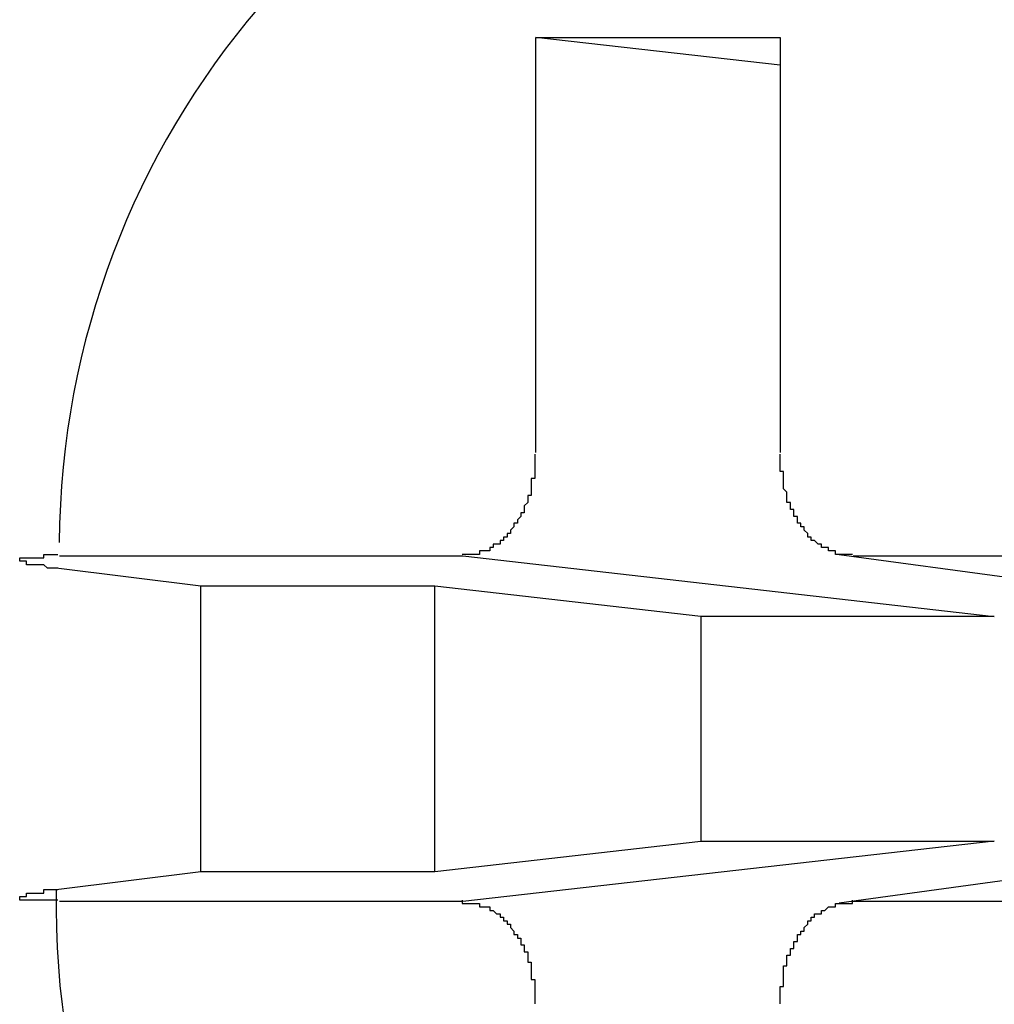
# Model space of a CAD drawing. Header units: millimetres. Extents: x 7187 to 8806, y -3756 to -2918.
# Tile 121 of 250: x 7695.83 to 7698.65, y -3237.41 to -3234.56. Entities that reach past the tile are written whole.
import ezdxf

# ---------------------------------------------------------------- set-up
doc = ezdxf.new("R2010")
doc.units = ezdxf.units.MM
doc.header["$LTSCALE"] = 3

msp = doc.modelspace()

# ---------------------------------------------------------------- linework, layer by layer
at = {"linetype": 'Continuous', "lineweight": 30}
for p, q in [((7697.3254, -3234.6159), (7698.0325, -3234.6159)), ((7697.3254, -3235.817), (7697.3254, -3234.6159)), ((7698.0325, -3234.6963), (7697.3254, -3234.6159)), ((7698.0325, -3234.6159), (7698.0325, -3235.817)), ((7695.9469, -3236.1159), (7697.114, -3236.1159)), ((7697.114, -3236.1159), (7698.652, -3236.2909)), ((7698.2029, -3236.1117), (7699.5386, -3236.2928)), ((7698.2438, -3236.1159), (7699.411, -3236.1159)), ((7696.3563, -3236.2034), (7695.9377, -3236.1509)), ((7696.3563, -3237.0284), (7696.3563, -3236.2034)), ((7697.0337, -3236.2034), (7696.3563, -3236.2034)), ((7697.8026, -3236.2909), (7697.0337, -3236.2034)), ((7697.0337, -3237.0284), (7697.0337, -3236.2034)), ((7697.8026, -3236.2909), (7697.8026, -3236.9409)), ((7698.652, -3236.2909), (7697.8026, -3236.2909)), ((7697.0337, -3237.0284), (7697.8026, -3236.9409)), ((7698.652, -3236.9409), (7697.114, -3237.1159)), ((7697.8026, -3236.9409), (7698.652, -3236.9409)), ((7699.5618, -3236.9358), (7698.2029, -3237.1201)), ((7695.9377, -3237.0809), (7696.3563, -3237.0284)), ((7696.3563, -3237.0284), (7697.0337, -3237.0284)), ((7697.114, -3237.1159), (7695.9469, -3237.1159)), ((7699.411, -3237.1159), (7698.2438, -3237.1159))]:
    msp.add_line(p, q, dxfattribs=at)
for points in [[(7697.3222, -3235.8213, 0), (7697.3222, -3235.8213, 0), (7697.3222, -3235.8213, 0), (7697.3222, -3235.8213, 0), (7697.3222, -3235.8213, 0), (7697.3222, -3235.8313, 0), (7697.3222, -3235.8313, 0), (7697.3222, -3235.8313, 0), (7697.3222, -3235.8313, 0), (7697.3222, -3235.8313, 0), (7697.3222, -3235.8413, 0), (7697.3222, -3235.8413, 0), (7697.3222, -3235.8413, 0), (7697.3222, -3235.8413, 0), (7697.3222, -3235.8513, 0), (7697.3222, -3235.8513, 0), (7697.3222, -3235.8513, 0), (7697.3222, -3235.8513, 0), (7697.3222, -3235.8513, 0), (7697.3222, -3235.8613, 0), (7697.3222, -3235.8613, 0), (7697.3222, -3235.8613, 0), (7697.3222, -3235.8613, 0), (7697.3222, -3235.8613, 0), (7697.3222, -3235.8713, 0), (7697.3222, -3235.8713, 0), (7697.3222, -3235.8713, 0), (7697.3222, -3235.8713, 0), (7697.3222, -3235.8713, 0), (7697.3222, -3235.8813, 0), (7697.3222, -3235.8813, 0), (7697.3222, -3235.8813, 0), (7697.3222, -3235.8813, 0), (7697.3222, -3235.8813, 0), (7697.3222, -3235.8913, 0), (7697.3222, -3235.8913, 0), (7697.3222, -3235.8913, 0), (7697.3122, -3235.8913, 0), (7697.3122, -3235.8913, 0), (7697.3122, -3235.9013, 0), (7697.3122, -3235.9013, 0), (7697.3122, -3235.9013, 0), (7697.3122, -3235.9013, 0), (7697.3122, -3235.9013, 0), (7697.3122, -3235.9113, 0), (7697.3122, -3235.9113, 0), (7697.3122, -3235.9113, 0), (7697.3122, -3235.9113, 0), (7697.3122, -3235.9113, 0), (7697.3122, -3235.9213, 0), (7697.3122, -3235.9213, 0), (7697.3122, -3235.9213, 0), (7697.3122, -3235.9213, 0), (7697.3122, -3235.9213, 0), (7697.3122, -3235.9313, 0), (7697.3122, -3235.9313, 0), (7697.3122, -3235.9313, 0), (7697.3122, -3235.9313, 0), (7697.3122, -3235.9313, 0), (7697.3122, -3235.9413, 0), (7697.3022, -3235.9413, 0), (7697.3022, -3235.9413, 0), (7697.3022, -3235.9413, 0), (7697.3022, -3235.9413, 0), (7697.3022, -3235.9513, 0), (7697.3022, -3235.9513, 0), (7697.3022, -3235.9513, 0), (7697.3022, -3235.9513, 0), (7697.3022, -3235.9513, 0), (7697.3022, -3235.9613, 0), (7697.3022, -3235.9613, 0), (7697.3022, -3235.9613, 0), (7697.3022, -3235.9613, 0), (7697.3022, -3235.9613, 0), (7697.3022, -3235.9613, 0), (7697.2922, -3235.9713, 0), (7697.2922, -3235.9713, 0), (7697.2922, -3235.9713, 0), (7697.2922, -3235.9713, 0), (7697.2922, -3235.9713, 0), (7697.2922, -3235.9813, 0), (7697.2922, -3235.9813, 0), (7697.2922, -3235.9813, 0), (7697.2922, -3235.9813, 0), (7697.2922, -3235.9813, 0), (7697.2922, -3235.9813, 0), (7697.2922, -3235.9913, 0), (7697.2822, -3235.9913, 0), (7697.2822, -3235.9913, 0), (7697.2822, -3235.9913, 0), (7697.2822, -3235.9913, 0), (7697.2822, -3235.9913, 0), (7697.2822, -3236.0013, 0), (7697.2822, -3236.0013, 0), (7697.2822, -3236.0013, 0), (7697.2822, -3236.0013, 0), (7697.2822, -3236.0013, 0), (7697.2822, -3236.0013, 0), (7697.2722, -3236.0113, 0), (7697.2722, -3236.0113, 0), (7697.2722, -3236.0113, 0), (7697.2722, -3236.0113, 0), (7697.2722, -3236.0113, 0), (7697.2722, -3236.0113, 0), (7697.2722, -3236.0213, 0), (7697.2722, -3236.0213, 0), (7697.2722, -3236.0213, 0), (7697.2722, -3236.0213, 0), (7697.2622, -3236.0213, 0), (7697.2622, -3236.0213, 0), (7697.2622, -3236.0213, 0), (7697.2622, -3236.0313, 0), (7697.2622, -3236.0313, 0), (7697.2622, -3236.0313, 0), (7697.2622, -3236.0313, 0), (7697.2622, -3236.0313, 0), (7697.2622, -3236.0313, 0), (7697.2522, -3236.0413, 0), (7697.2522, -3236.0413, 0), (7697.2522, -3236.0413, 0), (7697.2522, -3236.0413, 0), (7697.2522, -3236.0413, 0), (7697.2522, -3236.0413, 0), (7697.2522, -3236.0413, 0), (7697.2522, -3236.0513, 0), (7697.2522, -3236.0513, 0), (7697.2422, -3236.0513, 0), (7697.2422, -3236.0513, 0), (7697.2422, -3236.0513, 0), (7697.2422, -3236.0513, 0), (7697.2422, -3236.0513, 0), (7697.2422, -3236.0513, 0), (7697.2422, -3236.0613, 0), (7697.2422, -3236.0613, 0), (7697.2422, -3236.0613, 0), (7697.2322, -3236.0613, 0), (7697.2322, -3236.0613, 0), (7697.2322, -3236.0613, 0), (7697.2322, -3236.0613, 0), (7697.2322, -3236.0613, 0), (7697.2322, -3236.0713, 0), (7697.2322, -3236.0713, 0), (7697.2322, -3236.0713, 0), (7697.2222, -3236.0713, 0), (7697.2222, -3236.0713, 0), (7697.2222, -3236.0713, 0), (7697.2222, -3236.0713, 0), (7697.2222, -3236.0713, 0), (7697.2222, -3236.0713, 0), (7697.2222, -3236.0813, 0), (7697.2222, -3236.0813, 0), (7697.2122, -3236.0813, 0), (7697.2122, -3236.0813, 0), (7697.2122, -3236.0813, 0), (7697.2122, -3236.0813, 0), (7697.2122, -3236.0813, 0), (7697.2122, -3236.0813, 0), (7697.2122, -3236.0813, 0), (7697.2022, -3236.0813, 0), (7697.2022, -3236.0913, 0), (7697.2022, -3236.0913, 0), (7697.2022, -3236.0913, 0), (7697.2022, -3236.0913, 0), (7697.2022, -3236.0913, 0), (7697.2022, -3236.0913, 0), (7697.2022, -3236.0913, 0), (7697.1922, -3236.0913, 0), (7697.1922, -3236.0913, 0), (7697.1922, -3236.0913, 0), (7697.1922, -3236.0913, 0), (7697.1922, -3236.0913, 0), (7697.1922, -3236.0913, 0), (7697.1922, -3236.1013, 0), (7697.1822, -3236.1013, 0), (7697.1822, -3236.1013, 0), (7697.1822, -3236.1013, 0), (7697.1822, -3236.1013, 0), (7697.1822, -3236.1013, 0), (7697.1822, -3236.1013, 0), (7697.1822, -3236.1013, 0), (7697.1722, -3236.1013, 0), (7697.1722, -3236.1013, 0), (7697.1722, -3236.1013, 0), (7697.1722, -3236.1013, 0), (7697.1722, -3236.1013, 0), (7697.1722, -3236.1013, 0), (7697.1722, -3236.1013, 0), (7697.1622, -3236.1013, 0), (7697.1622, -3236.1013, 0), (7697.1622, -3236.1013, 0), (7697.1622, -3236.1013, 0), (7697.1622, -3236.1113, 0), (7697.1622, -3236.1113, 0), (7697.1622, -3236.1113, 0), (7697.1522, -3236.1113, 0), (7697.1522, -3236.1113, 0), (7697.1522, -3236.1113, 0), (7697.1522, -3236.1113, 0), (7697.1522, -3236.1113, 0), (7697.1522, -3236.1113, 0), (7697.1522, -3236.1113, 0), (7697.1422, -3236.1113, 0), (7697.1422, -3236.1113, 0), (7697.1422, -3236.1113, 0), (7697.1422, -3236.1113, 0), (7697.1422, -3236.1113, 0), (7697.1422, -3236.1113, 0), (7697.1422, -3236.1113, 0), (7697.1322, -3236.1113, 0), (7697.1322, -3236.1113, 0), (7697.1322, -3236.1113, 0), (7697.1322, -3236.1113, 0), (7697.1322, -3236.1113, 0), (7697.1322, -3236.1113, 0), (7697.1322, -3236.1113, 0), (7697.1222, -3236.1113, 0), (7697.1222, -3236.1113, 0), (7697.1222, -3236.1113, 0), (7697.1222, -3236.1113, 0), (7697.1222, -3236.1113, 0), (7697.1222, -3236.1113, 0), (7697.1122, -3236.1113, 0), (7697.1122, -3236.1113, 0), (7697.1122, -3236.1113, 0)], [(7698.2422, -3236.1113, 0), (7698.2422, -3236.1113, 0), (7698.2422, -3236.1113, 0), (7698.2422, -3236.1113, 0), (7698.2422, -3236.1113, 0), (7698.2322, -3236.1113, 0), (7698.2322, -3236.1113, 0), (7698.2322, -3236.1113, 0), (7698.2322, -3236.1113, 0), (7698.2322, -3236.1113, 0), (7698.2322, -3236.1113, 0), (7698.2322, -3236.1113, 0), (7698.2222, -3236.1113, 0), (7698.2222, -3236.1113, 0), (7698.2222, -3236.1113, 0), (7698.2222, -3236.1113, 0), (7698.2222, -3236.1113, 0), (7698.2222, -3236.1113, 0), (7698.2122, -3236.1113, 0), (7698.2122, -3236.1113, 0), (7698.2122, -3236.1113, 0), (7698.2122, -3236.1113, 0), (7698.2122, -3236.1113, 0), (7698.2122, -3236.1113, 0), (7698.2122, -3236.1113, 0), (7698.2022, -3236.1113, 0), (7698.2022, -3236.1113, 0), (7698.2022, -3236.1113, 0), (7698.2022, -3236.1113, 0), (7698.2022, -3236.1113, 0), (7698.2022, -3236.1113, 0), (7698.2022, -3236.1113, 0), (7698.1922, -3236.1113, 0), (7698.1922, -3236.1013, 0), (7698.1922, -3236.1013, 0), (7698.1922, -3236.1013, 0), (7698.1922, -3236.1013, 0), (7698.1922, -3236.1013, 0), (7698.1922, -3236.1013, 0), (7698.1822, -3236.1013, 0), (7698.1822, -3236.1013, 0), (7698.1822, -3236.1013, 0), (7698.1822, -3236.1013, 0), (7698.1822, -3236.1013, 0), (7698.1822, -3236.1013, 0), (7698.1822, -3236.1013, 0), (7698.1722, -3236.1013, 0), (7698.1722, -3236.1013, 0), (7698.1722, -3236.1013, 0), (7698.1722, -3236.1013, 0), (7698.1722, -3236.1013, 0), (7698.1722, -3236.1013, 0), (7698.1722, -3236.0913, 0), (7698.1622, -3236.0913, 0), (7698.1622, -3236.0913, 0), (7698.1622, -3236.0913, 0), (7698.1622, -3236.0913, 0), (7698.1622, -3236.0913, 0), (7698.1622, -3236.0913, 0), (7698.1622, -3236.0913, 0), (7698.1522, -3236.0913, 0), (7698.1522, -3236.0913, 0), (7698.1522, -3236.0913, 0), (7698.1522, -3236.0913, 0), (7698.1522, -3236.0913, 0), (7698.1522, -3236.0813, 0), (7698.1522, -3236.0813, 0), (7698.1522, -3236.0813, 0), (7698.1422, -3236.0813, 0), (7698.1422, -3236.0813, 0), (7698.1422, -3236.0813, 0), (7698.1422, -3236.0813, 0), (7698.1422, -3236.0813, 0), (7698.1422, -3236.0813, 0), (7698.1422, -3236.0813, 0), (7698.1322, -3236.0713, 0), (7698.1322, -3236.0713, 0), (7698.1322, -3236.0713, 0), (7698.1322, -3236.0713, 0), (7698.1322, -3236.0713, 0), (7698.1322, -3236.0713, 0), (7698.1322, -3236.0713, 0), (7698.1322, -3236.0713, 0), (7698.1222, -3236.0713, 0), (7698.1222, -3236.0613, 0), (7698.1222, -3236.0613, 0), (7698.1222, -3236.0613, 0), (7698.1222, -3236.0613, 0), (7698.1222, -3236.0613, 0), (7698.1222, -3236.0613, 0), (7698.1222, -3236.0613, 0), (7698.1122, -3236.0613, 0), (7698.1122, -3236.0513, 0), (7698.1122, -3236.0513, 0), (7698.1122, -3236.0513, 0), (7698.1122, -3236.0513, 0), (7698.1122, -3236.0513, 0), (7698.1122, -3236.0513, 0), (7698.1122, -3236.0513, 0), (7698.1122, -3236.0513, 0), (7698.1022, -3236.0413, 0), (7698.1022, -3236.0413, 0), (7698.1022, -3236.0413, 0), (7698.1022, -3236.0413, 0), (7698.1022, -3236.0413, 0), (7698.1022, -3236.0413, 0), (7698.1022, -3236.0413, 0), (7698.1022, -3236.0313, 0), (7698.1022, -3236.0313, 0), (7698.0922, -3236.0313, 0), (7698.0922, -3236.0313, 0), (7698.0922, -3236.0313, 0), (7698.0922, -3236.0313, 0), (7698.0922, -3236.0213, 0), (7698.0922, -3236.0213, 0), (7698.0922, -3236.0213, 0), (7698.0922, -3236.0213, 0), (7698.0922, -3236.0213, 0), (7698.0822, -3236.0213, 0), (7698.0822, -3236.0213, 0), (7698.0822, -3236.0113, 0), (7698.0822, -3236.0113, 0), (7698.0822, -3236.0113, 0), (7698.0822, -3236.0113, 0), (7698.0822, -3236.0113, 0), (7698.0822, -3236.0113, 0), (7698.0822, -3236.0013, 0), (7698.0822, -3236.0013, 0), (7698.0822, -3236.0013, 0), (7698.0722, -3236.0013, 0), (7698.0722, -3236.0013, 0), (7698.0722, -3236.0013, 0), (7698.0722, -3235.9913, 0), (7698.0722, -3235.9913, 0), (7698.0722, -3235.9913, 0), (7698.0722, -3235.9913, 0), (7698.0722, -3235.9913, 0), (7698.0722, -3235.9913, 0), (7698.0722, -3235.9813, 0), (7698.0722, -3235.9813, 0), (7698.0622, -3235.9813, 0), (7698.0622, -3235.9813, 0), (7698.0622, -3235.9813, 0), (7698.0622, -3235.9813, 0), (7698.0622, -3235.9713, 0), (7698.0622, -3235.9713, 0), (7698.0622, -3235.9713, 0), (7698.0622, -3235.9713, 0), (7698.0622, -3235.9713, 0), (7698.0622, -3235.9613, 0), (7698.0622, -3235.9613, 0), (7698.0622, -3235.9613, 0), (7698.0622, -3235.9613, 0), (7698.0522, -3235.9613, 0), (7698.0522, -3235.9613, 0), (7698.0522, -3235.9513, 0), (7698.0522, -3235.9513, 0), (7698.0522, -3235.9513, 0), (7698.0522, -3235.9513, 0), (7698.0522, -3235.9513, 0), (7698.0522, -3235.9413, 0), (7698.0522, -3235.9413, 0), (7698.0522, -3235.9413, 0), (7698.0522, -3235.9413, 0), (7698.0522, -3235.9413, 0), (7698.0522, -3235.9313, 0), (7698.0522, -3235.9313, 0), (7698.0522, -3235.9313, 0), (7698.0522, -3235.9313, 0), (7698.0522, -3235.9313, 0), (7698.0422, -3235.9213, 0), (7698.0422, -3235.9213, 0), (7698.0422, -3235.9213, 0), (7698.0422, -3235.9213, 0), (7698.0422, -3235.9213, 0), (7698.0422, -3235.9113, 0), (7698.0422, -3235.9113, 0), (7698.0422, -3235.9113, 0), (7698.0422, -3235.9113, 0), (7698.0422, -3235.9113, 0), (7698.0422, -3235.9013, 0), (7698.0422, -3235.9013, 0), (7698.0422, -3235.9013, 0), (7698.0422, -3235.9013, 0), (7698.0422, -3235.9013, 0), (7698.0422, -3235.8913, 0), (7698.0422, -3235.8913, 0), (7698.0422, -3235.8913, 0), (7698.0422, -3235.8913, 0), (7698.0422, -3235.8913, 0), (7698.0422, -3235.8813, 0), (7698.0422, -3235.8813, 0), (7698.0422, -3235.8813, 0), (7698.0422, -3235.8813, 0), (7698.0422, -3235.8813, 0), (7698.0422, -3235.8713, 0), (7698.0422, -3235.8713, 0), (7698.0422, -3235.8713, 0), (7698.0422, -3235.8713, 0), (7698.0322, -3235.8713, 0), (7698.0322, -3235.8613, 0), (7698.0322, -3235.8613, 0), (7698.0322, -3235.8613, 0), (7698.0322, -3235.8613, 0), (7698.0322, -3235.8613, 0), (7698.0322, -3235.8513, 0), (7698.0322, -3235.8513, 0), (7698.0322, -3235.8513, 0), (7698.0322, -3235.8513, 0), (7698.0322, -3235.8513, 0), (7698.0322, -3235.8413, 0), (7698.0322, -3235.8413, 0), (7698.0322, -3235.8413, 0), (7698.0322, -3235.8413, 0), (7698.0322, -3235.8313, 0), (7698.0322, -3235.8313, 0), (7698.0322, -3235.8313, 0), (7698.0322, -3235.8313, 0), (7698.0322, -3235.8313, 0), (7698.0322, -3235.8213, 0), (7698.0322, -3235.8213, 0), (7698.0322, -3235.8213, 0), (7698.0322, -3235.8213, 0), (7698.0322, -3235.8213, 0)], [(7695.9422, -3236.1513, 0), (7695.9322, -3236.1513, 0), (7695.9322, -3236.1513, 0), (7695.9322, -3236.1513, 0), (7695.9322, -3236.1513, 0), (7695.9322, -3236.1513, 0), (7695.9322, -3236.1513, 0), (7695.9322, -3236.1513, 0), (7695.9222, -3236.1513, 0), (7695.9222, -3236.1513, 0), (7695.9222, -3236.1513, 0), (7695.9222, -3236.1513, 0), (7695.9222, -3236.1513, 0), (7695.9222, -3236.1513, 0), (7695.9222, -3236.1513, 0), (7695.9222, -3236.1513, 0), (7695.9122, -3236.1513, 0), (7695.9122, -3236.1513, 0), (7695.9122, -3236.1513, 0), (7695.9122, -3236.1513, 0), (7695.9122, -3236.1513, 0), (7695.9122, -3236.1513, 0), (7695.9122, -3236.1513, 0), (7695.9122, -3236.1513, 0), (7695.9022, -3236.1413, 0), (7695.9022, -3236.1413, 0), (7695.9022, -3236.1413, 0), (7695.9022, -3236.1413, 0), (7695.9022, -3236.1413, 0), (7695.9022, -3236.1413, 0), (7695.9022, -3236.1413, 0), (7695.9022, -3236.1413, 0), (7695.8922, -3236.1413, 0), (7695.8922, -3236.1413, 0), (7695.8922, -3236.1413, 0), (7695.8922, -3236.1413, 0), (7695.8922, -3236.1413, 0), (7695.8922, -3236.1413, 0), (7695.8922, -3236.1413, 0), (7695.8922, -3236.1413, 0), (7695.8822, -3236.1413, 0), (7695.8822, -3236.1413, 0), (7695.8822, -3236.1413, 0), (7695.8822, -3236.1413, 0), (7695.8822, -3236.1413, 0), (7695.8822, -3236.1413, 0), (7695.8822, -3236.1413, 0), (7695.8822, -3236.1413, 0), (7695.8822, -3236.1413, 0), (7695.8822, -3236.1413, 0), (7695.8722, -3236.1413, 0), (7695.8722, -3236.1413, 0), (7695.8722, -3236.1413, 0), (7695.8722, -3236.1413, 0), (7695.8722, -3236.1413, 0), (7695.8722, -3236.1413, 0), (7695.8722, -3236.1413, 0), (7695.8722, -3236.1413, 0), (7695.8722, -3236.1413, 0), (7695.8722, -3236.1413, 0), (7695.8622, -3236.1413, 0), (7695.8622, -3236.1413, 0), (7695.8622, -3236.1413, 0), (7695.8622, -3236.1413, 0), (7695.8622, -3236.1413, 0), (7695.8622, -3236.1413, 0), (7695.8622, -3236.1413, 0), (7695.8622, -3236.1413, 0), (7695.8622, -3236.1413, 0), (7695.8622, -3236.1413, 0), (7695.8622, -3236.1413, 0), (7695.8522, -3236.1413, 0), (7695.8522, -3236.1413, 0), (7695.8522, -3236.1413, 0), (7695.8522, -3236.1413, 0), (7695.8522, -3236.1413, 0), (7695.8522, -3236.1413, 0), (7695.8522, -3236.1413, 0), (7695.8522, -3236.1413, 0), (7695.8522, -3236.1313, 0), (7695.8522, -3236.1313, 0), (7695.8522, -3236.1313, 0), (7695.8522, -3236.1313, 0), (7695.8522, -3236.1313, 0), (7695.8522, -3236.1313, 0), (7695.8422, -3236.1313, 0), (7695.8422, -3236.1313, 0), (7695.8422, -3236.1313, 0), (7695.8422, -3236.1313, 0), (7695.8422, -3236.1313, 0), (7695.8422, -3236.1313, 0), (7695.8422, -3236.1313, 0), (7695.8422, -3236.1313, 0), (7695.8422, -3236.1313, 0), (7695.8422, -3236.1313, 0), (7695.8422, -3236.1313, 0), (7695.8422, -3236.1313, 0), (7695.8422, -3236.1313, 0), (7695.8422, -3236.1313, 0), (7695.8422, -3236.1313, 0), (7695.8422, -3236.1313, 0), (7695.8422, -3236.1313, 0), (7695.8422, -3236.1313, 0), (7695.8422, -3236.1313, 0), (7695.8322, -3236.1313, 0), (7695.8322, -3236.1313, 0), (7695.8322, -3236.1313, 0), (7695.8322, -3236.1313, 0), (7695.8322, -3236.1313, 0), (7695.8322, -3236.1313, 0), (7695.8322, -3236.1313, 0), (7695.8322, -3236.1313, 0), (7695.8322, -3236.1313, 0), (7695.8322, -3236.1313, 0), (7695.8322, -3236.1313, 0), (7695.8322, -3236.1313, 0), (7695.8322, -3236.1313, 0), (7695.8322, -3236.1313, 0), (7695.8322, -3236.1313, 0), (7695.8322, -3236.1313, 0), (7695.8322, -3236.1313, 0), (7695.8322, -3236.1313, 0), (7695.8322, -3236.1313, 0), (7695.8322, -3236.1313, 0), (7695.8322, -3236.1313, 0), (7695.8322, -3236.1313, 0), (7695.8322, -3236.1313, 0), (7695.8322, -3236.1313, 0), (7695.8322, -3236.1313, 0), (7695.8322, -3236.1313, 0), (7695.8322, -3236.1313, 0), (7695.8322, -3236.1313, 0), (7695.8322, -3236.1313, 0), (7695.8322, -3236.1313, 0), (7695.8322, -3236.1313, 0), (7695.8322, -3236.1313, 0), (7695.8322, -3236.1313, 0), (7695.8322, -3236.1313, 0), (7695.8322, -3236.1313, 0), (7695.8322, -3236.1313, 0), (7695.8322, -3236.1313, 0), (7695.8322, -3236.1313, 0), (7695.8322, -3236.1313, 0), (7695.8322, -3236.1213, 0), (7695.8322, -3236.1213, 0), (7695.8322, -3236.1213, 0), (7695.8322, -3236.1213, 0), (7695.8322, -3236.1213, 0), (7695.8322, -3236.1213, 0), (7695.8322, -3236.1213, 0), (7695.8322, -3236.1213, 0), (7695.8322, -3236.1213, 0), (7695.8322, -3236.1213, 0), (7695.8322, -3236.1213, 0), (7695.8322, -3236.1213, 0), (7695.8322, -3236.1213, 0), (7695.8322, -3236.1213, 0), (7695.8322, -3236.1213, 0), (7695.8322, -3236.1213, 0), (7695.8322, -3236.1213, 0), (7695.8322, -3236.1213, 0), (7695.8322, -3236.1213, 0), (7695.8322, -3236.1213, 0), (7695.8322, -3236.1213, 0), (7695.8322, -3236.1213, 0), (7695.8322, -3236.1213, 0), (7695.8322, -3236.1213, 0), (7695.8322, -3236.1213, 0), (7695.8322, -3236.1213, 0), (7695.8322, -3236.1213, 0), (7695.8322, -3236.1213, 0), (7695.8322, -3236.1213, 0), (7695.8322, -3236.1213, 0), (7695.8322, -3236.1213, 0), (7695.8322, -3236.1213, 0), (7695.8322, -3236.1213, 0), (7695.8322, -3236.1213, 0), (7695.8322, -3236.1213, 0), (7695.8322, -3236.1213, 0), (7695.8322, -3236.1213, 0), (7695.8322, -3236.1213, 0), (7695.8322, -3236.1213, 0), (7695.8322, -3236.1213, 0), (7695.8322, -3236.1213, 0), (7695.8422, -3236.1213, 0), (7695.8422, -3236.1213, 0), (7695.8422, -3236.1213, 0), (7695.8422, -3236.1213, 0), (7695.8422, -3236.1213, 0), (7695.8422, -3236.1213, 0), (7695.8422, -3236.1213, 0), (7695.8422, -3236.1213, 0), (7695.8422, -3236.1213, 0), (7695.8422, -3236.1213, 0), (7695.8422, -3236.1213, 0), (7695.8422, -3236.1213, 0), (7695.8422, -3236.1213, 0), (7695.8422, -3236.1213, 0), (7695.8422, -3236.1213, 0), (7695.8422, -3236.1213, 0), (7695.8422, -3236.1213, 0), (7695.8522, -3236.1213, 0), (7695.8522, -3236.1213, 0), (7695.8522, -3236.1213, 0), (7695.8522, -3236.1213, 0), (7695.8522, -3236.1213, 0), (7695.8522, -3236.1213, 0), (7695.8522, -3236.1213, 0), (7695.8522, -3236.1213, 0), (7695.8522, -3236.1213, 0), (7695.8522, -3236.1213, 0), (7695.8522, -3236.1213, 0), (7695.8522, -3236.1213, 0), (7695.8522, -3236.1213, 0), (7695.8522, -3236.1213, 0), (7695.8622, -3236.1213, 0), (7695.8622, -3236.1213, 0), (7695.8622, -3236.1213, 0), (7695.8622, -3236.1213, 0), (7695.8622, -3236.1213, 0), (7695.8622, -3236.1213, 0), (7695.8622, -3236.1213, 0), (7695.8622, -3236.1213, 0), (7695.8622, -3236.1213, 0), (7695.8622, -3236.1213, 0), (7695.8622, -3236.1213, 0), (7695.8722, -3236.1213, 0), (7695.8722, -3236.1213, 0), (7695.8722, -3236.1213, 0), (7695.8722, -3236.1213, 0), (7695.8722, -3236.1213, 0), (7695.8722, -3236.1213, 0), (7695.8722, -3236.1213, 0), (7695.8722, -3236.1213, 0), (7695.8722, -3236.1213, 0), (7695.8722, -3236.1213, 0), (7695.8822, -3236.1213, 0), (7695.8822, -3236.1213, 0), (7695.8822, -3236.1213, 0), (7695.8822, -3236.1213, 0), (7695.8822, -3236.1213, 0), (7695.8822, -3236.1213, 0), (7695.8822, -3236.1213, 0), (7695.8822, -3236.1213, 0), (7695.8922, -3236.1213, 0), (7695.8922, -3236.1213, 0), (7695.8922, -3236.1213, 0), (7695.8922, -3236.1213, 0), (7695.8922, -3236.1213, 0), (7695.8922, -3236.1213, 0), (7695.8922, -3236.1213, 0), (7695.8922, -3236.1213, 0), (7695.9022, -3236.1213, 0), (7695.9022, -3236.1213, 0), (7695.9022, -3236.1213, 0), (7695.9022, -3236.1213, 0), (7695.9022, -3236.1213, 0), (7695.9022, -3236.1213, 0), (7695.9022, -3236.1213, 0), (7695.9022, -3236.1113, 0), (7695.9122, -3236.1113, 0), (7695.9122, -3236.1113, 0), (7695.9122, -3236.1113, 0), (7695.9122, -3236.1113, 0), (7695.9122, -3236.1113, 0), (7695.9122, -3236.1113, 0), (7695.9122, -3236.1113, 0), (7695.9222, -3236.1113, 0), (7695.9222, -3236.1113, 0), (7695.9222, -3236.1113, 0), (7695.9222, -3236.1113, 0), (7695.9222, -3236.1113, 0), (7695.9222, -3236.1113, 0), (7695.9222, -3236.1113, 0), (7695.9322, -3236.1113, 0), (7695.9322, -3236.1113, 0), (7695.9322, -3236.1113, 0), (7695.9322, -3236.1113, 0), (7695.9322, -3236.1113, 0), (7695.9322, -3236.1113, 0), (7695.9322, -3236.1113, 0), (7695.9422, -3236.1113, 0), (7695.9422, -3236.1113, 0), (7695.9422, -3236.1113, 0), (7695.9422, -3236.1113, 0), (7695.9422, -3236.1113, 0), (7695.9422, -3236.1113, 0), (7695.9422, -3236.1113, 0)], [(7695.9422, -3237.1113, 0), (7695.9422, -3237.1113, 0), (7695.9422, -3237.1113, 0), (7695.9422, -3237.1113, 0), (7695.9422, -3237.1113, 0), (7695.9422, -3237.1113, 0), (7695.9422, -3237.1113, 0), (7695.9322, -3237.1113, 0), (7695.9322, -3237.1113, 0), (7695.9322, -3237.1113, 0), (7695.9322, -3237.1113, 0), (7695.9322, -3237.1113, 0), (7695.9322, -3237.1113, 0), (7695.9322, -3237.1113, 0), (7695.9222, -3237.1113, 0), (7695.9222, -3237.1113, 0), (7695.9222, -3237.1113, 0), (7695.9222, -3237.1113, 0), (7695.9222, -3237.1113, 0), (7695.9222, -3237.1113, 0), (7695.9222, -3237.1113, 0), (7695.9122, -3237.1113, 0), (7695.9122, -3237.1113, 0), (7695.9122, -3237.1113, 0), (7695.9122, -3237.1113, 0), (7695.9122, -3237.1113, 0), (7695.9122, -3237.1113, 0), (7695.9122, -3237.1113, 0), (7695.9022, -3237.1113, 0), (7695.9022, -3237.1113, 0), (7695.9022, -3237.1113, 0), (7695.9022, -3237.1113, 0), (7695.9022, -3237.1113, 0), (7695.9022, -3237.1113, 0), (7695.9022, -3237.1113, 0), (7695.9022, -3237.1113, 0), (7695.8922, -3237.1113, 0), (7695.8922, -3237.1113, 0), (7695.8922, -3237.1113, 0), (7695.8922, -3237.1113, 0), (7695.8922, -3237.1113, 0), (7695.8922, -3237.1113, 0), (7695.8922, -3237.1113, 0), (7695.8822, -3237.1113, 0), (7695.8822, -3237.1113, 0), (7695.8822, -3237.1113, 0), (7695.8822, -3237.1113, 0), (7695.8822, -3237.1113, 0), (7695.8822, -3237.1113, 0), (7695.8822, -3237.1113, 0), (7695.8822, -3237.1113, 0), (7695.8822, -3237.1113, 0), (7695.8722, -3237.1113, 0), (7695.8722, -3237.1113, 0), (7695.8722, -3237.1113, 0), (7695.8722, -3237.1113, 0), (7695.8722, -3237.1113, 0), (7695.8722, -3237.1113, 0), (7695.8722, -3237.1113, 0), (7695.8722, -3237.1113, 0), (7695.8722, -3237.1113, 0), (7695.8722, -3237.1113, 0), (7695.8622, -3237.1113, 0), (7695.8622, -3237.1113, 0), (7695.8622, -3237.1113, 0), (7695.8622, -3237.1113, 0), (7695.8622, -3237.1113, 0), (7695.8622, -3237.1113, 0), (7695.8622, -3237.1113, 0), (7695.8622, -3237.1113, 0), (7695.8622, -3237.1113, 0), (7695.8622, -3237.1113, 0), (7695.8622, -3237.1113, 0), (7695.8522, -3237.1113, 0), (7695.8522, -3237.1113, 0), (7695.8522, -3237.1113, 0), (7695.8522, -3237.1113, 0), (7695.8522, -3237.1113, 0), (7695.8522, -3237.1113, 0), (7695.8522, -3237.1113, 0), (7695.8522, -3237.1113, 0), (7695.8522, -3237.1113, 0), (7695.8522, -3237.1113, 0), (7695.8522, -3237.1113, 0), (7695.8522, -3237.1113, 0), (7695.8522, -3237.1113, 0), (7695.8422, -3237.1113, 0), (7695.8422, -3237.1113, 0), (7695.8422, -3237.1113, 0), (7695.8422, -3237.1113, 0), (7695.8422, -3237.1113, 0), (7695.8422, -3237.1113, 0), (7695.8422, -3237.1113, 0), (7695.8422, -3237.1113, 0), (7695.8422, -3237.1113, 0), (7695.8422, -3237.1113, 0), (7695.8422, -3237.1113, 0), (7695.8422, -3237.1113, 0), (7695.8422, -3237.1113, 0), (7695.8422, -3237.1113, 0), (7695.8422, -3237.1113, 0), (7695.8422, -3237.1113, 0), (7695.8422, -3237.1113, 0), (7695.8322, -3237.1113, 0), (7695.8322, -3237.1113, 0), (7695.8322, -3237.1113, 0), (7695.8322, -3237.1113, 0), (7695.8322, -3237.1113, 0), (7695.8322, -3237.1113, 0), (7695.8322, -3237.1113, 0), (7695.8322, -3237.1113, 0), (7695.8322, -3237.1113, 0), (7695.8322, -3237.1113, 0), (7695.8322, -3237.1113, 0), (7695.8322, -3237.1113, 0), (7695.8322, -3237.1113, 0), (7695.8322, -3237.1113, 0), (7695.8322, -3237.1113, 0), (7695.8322, -3237.1113, 0), (7695.8322, -3237.1113, 0), (7695.8322, -3237.1113, 0), (7695.8322, -3237.1113, 0), (7695.8322, -3237.1113, 0), (7695.8322, -3237.1113, 0), (7695.8322, -3237.1113, 0), (7695.8322, -3237.1113, 0), (7695.8322, -3237.1113, 0), (7695.8322, -3237.1113, 0), (7695.8322, -3237.1113, 0), (7695.8322, -3237.1113, 0), (7695.8322, -3237.1113, 0), (7695.8322, -3237.1113, 0), (7695.8322, -3237.1113, 0), (7695.8322, -3237.1113, 0), (7695.8322, -3237.1113, 0), (7695.8322, -3237.1113, 0), (7695.8322, -3237.1113, 0), (7695.8322, -3237.1113, 0), (7695.8322, -3237.1113, 0), (7695.8322, -3237.1013, 0), (7695.8322, -3237.1013, 0), (7695.8322, -3237.1013, 0), (7695.8322, -3237.1013, 0), (7695.8322, -3237.1013, 0), (7695.8322, -3237.1013, 0), (7695.8322, -3237.1013, 0), (7695.8322, -3237.1013, 0), (7695.8322, -3237.1013, 0), (7695.8322, -3237.1013, 0), (7695.8322, -3237.1013, 0), (7695.8322, -3237.1013, 0), (7695.8322, -3237.1013, 0), (7695.8322, -3237.1013, 0), (7695.8322, -3237.1013, 0), (7695.8322, -3237.1013, 0), (7695.8322, -3237.1013, 0), (7695.8322, -3237.1013, 0), (7695.8322, -3237.1013, 0), (7695.8322, -3237.1013, 0), (7695.8322, -3237.1013, 0), (7695.8322, -3237.1013, 0), (7695.8322, -3237.1013, 0), (7695.8322, -3237.1013, 0), (7695.8322, -3237.1013, 0), (7695.8322, -3237.1013, 0), (7695.8322, -3237.1013, 0), (7695.8322, -3237.1013, 0), (7695.8322, -3237.1013, 0), (7695.8322, -3237.1013, 0), (7695.8322, -3237.1013, 0), (7695.8322, -3237.1013, 0), (7695.8322, -3237.1013, 0), (7695.8322, -3237.1013, 0), (7695.8322, -3237.1013, 0), (7695.8322, -3237.1013, 0), (7695.8322, -3237.1013, 0), (7695.8322, -3237.1013, 0), (7695.8322, -3237.1013, 0), (7695.8322, -3237.1013, 0), (7695.8322, -3237.1013, 0), (7695.8322, -3237.1013, 0), (7695.8322, -3237.1013, 0), (7695.8322, -3237.1013, 0), (7695.8322, -3237.1013, 0), (7695.8422, -3237.1013, 0), (7695.8422, -3237.1013, 0), (7695.8422, -3237.1013, 0), (7695.8422, -3237.1013, 0), (7695.8422, -3237.1013, 0), (7695.8422, -3237.1013, 0), (7695.8422, -3237.1013, 0), (7695.8422, -3237.1013, 0), (7695.8422, -3237.1013, 0), (7695.8422, -3237.1013, 0), (7695.8422, -3237.1013, 0), (7695.8422, -3237.1013, 0), (7695.8422, -3237.1013, 0), (7695.8422, -3237.1013, 0), (7695.8422, -3237.1013, 0), (7695.8422, -3237.1013, 0), (7695.8422, -3237.1013, 0), (7695.8422, -3237.1013, 0), (7695.8422, -3237.1013, 0), (7695.8522, -3237.1013, 0), (7695.8522, -3237.0913, 0), (7695.8522, -3237.0913, 0), (7695.8522, -3237.0913, 0), (7695.8522, -3237.0913, 0), (7695.8522, -3237.0913, 0), (7695.8522, -3237.0913, 0), (7695.8522, -3237.0913, 0), (7695.8522, -3237.0913, 0), (7695.8522, -3237.0913, 0), (7695.8522, -3237.0913, 0), (7695.8522, -3237.0913, 0), (7695.8522, -3237.0913, 0), (7695.8522, -3237.0913, 0), (7695.8622, -3237.0913, 0), (7695.8622, -3237.0913, 0), (7695.8622, -3237.0913, 0), (7695.8622, -3237.0913, 0), (7695.8622, -3237.0913, 0), (7695.8622, -3237.0913, 0), (7695.8622, -3237.0913, 0), (7695.8622, -3237.0913, 0), (7695.8622, -3237.0913, 0), (7695.8622, -3237.0913, 0), (7695.8622, -3237.0913, 0), (7695.8722, -3237.0913, 0), (7695.8722, -3237.0913, 0), (7695.8722, -3237.0913, 0), (7695.8722, -3237.0913, 0), (7695.8722, -3237.0913, 0), (7695.8722, -3237.0913, 0), (7695.8722, -3237.0913, 0), (7695.8722, -3237.0913, 0), (7695.8722, -3237.0913, 0), (7695.8722, -3237.0913, 0), (7695.8822, -3237.0913, 0), (7695.8822, -3237.0913, 0), (7695.8822, -3237.0913, 0), (7695.8822, -3237.0913, 0), (7695.8822, -3237.0913, 0), (7695.8822, -3237.0913, 0), (7695.8822, -3237.0913, 0), (7695.8822, -3237.0913, 0), (7695.8822, -3237.0913, 0), (7695.8822, -3237.0913, 0), (7695.8922, -3237.0913, 0), (7695.8922, -3237.0913, 0), (7695.8922, -3237.0913, 0), (7695.8922, -3237.0913, 0), (7695.8922, -3237.0913, 0), (7695.8922, -3237.0913, 0), (7695.8922, -3237.0913, 0), (7695.8922, -3237.0913, 0), (7695.9022, -3237.0913, 0), (7695.9022, -3237.0913, 0), (7695.9022, -3237.0913, 0), (7695.9022, -3237.0813, 0), (7695.9022, -3237.0813, 0), (7695.9022, -3237.0813, 0), (7695.9022, -3237.0813, 0), (7695.9022, -3237.0813, 0), (7695.9122, -3237.0813, 0), (7695.9122, -3237.0813, 0), (7695.9122, -3237.0813, 0), (7695.9122, -3237.0813, 0), (7695.9122, -3237.0813, 0), (7695.9122, -3237.0813, 0), (7695.9122, -3237.0813, 0), (7695.9122, -3237.0813, 0), (7695.9222, -3237.0813, 0), (7695.9222, -3237.0813, 0), (7695.9222, -3237.0813, 0), (7695.9222, -3237.0813, 0), (7695.9222, -3237.0813, 0), (7695.9222, -3237.0813, 0), (7695.9222, -3237.0813, 0), (7695.9222, -3237.0813, 0), (7695.9322, -3237.0813, 0), (7695.9322, -3237.0813, 0), (7695.9322, -3237.0813, 0), (7695.9322, -3237.0813, 0), (7695.9322, -3237.0813, 0), (7695.9322, -3237.0813, 0), (7695.9322, -3237.0813, 0), (7695.9422, -3237.0813, 0)], [(7697.1122, -3237.1113, 0), (7697.1122, -3237.1113, 0), (7697.1122, -3237.1213, 0), (7697.1222, -3237.1213, 0), (7697.1222, -3237.1213, 0), (7697.1222, -3237.1213, 0), (7697.1222, -3237.1213, 0), (7697.1222, -3237.1213, 0), (7697.1222, -3237.1213, 0), (7697.1322, -3237.1213, 0), (7697.1322, -3237.1213, 0), (7697.1322, -3237.1213, 0), (7697.1322, -3237.1213, 0), (7697.1322, -3237.1213, 0), (7697.1322, -3237.1213, 0), (7697.1322, -3237.1213, 0), (7697.1422, -3237.1213, 0), (7697.1422, -3237.1213, 0), (7697.1422, -3237.1213, 0), (7697.1422, -3237.1213, 0), (7697.1422, -3237.1213, 0), (7697.1422, -3237.1213, 0), (7697.1422, -3237.1213, 0), (7697.1522, -3237.1213, 0), (7697.1522, -3237.1213, 0), (7697.1522, -3237.1213, 0), (7697.1522, -3237.1213, 0), (7697.1522, -3237.1213, 0), (7697.1522, -3237.1213, 0), (7697.1522, -3237.1213, 0), (7697.1622, -3237.1213, 0), (7697.1622, -3237.1213, 0), (7697.1622, -3237.1213, 0), (7697.1622, -3237.1213, 0), (7697.1622, -3237.1213, 0), (7697.1622, -3237.1313, 0), (7697.1622, -3237.1313, 0), (7697.1722, -3237.1313, 0), (7697.1722, -3237.1313, 0), (7697.1722, -3237.1313, 0), (7697.1722, -3237.1313, 0), (7697.1722, -3237.1313, 0), (7697.1722, -3237.1313, 0), (7697.1722, -3237.1313, 0), (7697.1822, -3237.1313, 0), (7697.1822, -3237.1313, 0), (7697.1822, -3237.1313, 0), (7697.1822, -3237.1313, 0), (7697.1822, -3237.1313, 0), (7697.1822, -3237.1313, 0), (7697.1822, -3237.1313, 0), (7697.1922, -3237.1313, 0), (7697.1922, -3237.1313, 0), (7697.1922, -3237.1413, 0), (7697.1922, -3237.1413, 0), (7697.1922, -3237.1413, 0), (7697.1922, -3237.1413, 0), (7697.1922, -3237.1413, 0), (7697.2022, -3237.1413, 0), (7697.2022, -3237.1413, 0), (7697.2022, -3237.1413, 0), (7697.2022, -3237.1413, 0), (7697.2022, -3237.1413, 0), (7697.2022, -3237.1413, 0), (7697.2022, -3237.1413, 0), (7697.2022, -3237.1413, 0), (7697.2122, -3237.1513, 0), (7697.2122, -3237.1513, 0), (7697.2122, -3237.1513, 0), (7697.2122, -3237.1513, 0), (7697.2122, -3237.1513, 0), (7697.2122, -3237.1513, 0), (7697.2122, -3237.1513, 0), (7697.2222, -3237.1513, 0), (7697.2222, -3237.1513, 0), (7697.2222, -3237.1513, 0), (7697.2222, -3237.1613, 0), (7697.2222, -3237.1613, 0), (7697.2222, -3237.1613, 0), (7697.2222, -3237.1613, 0), (7697.2222, -3237.1613, 0), (7697.2322, -3237.1613, 0), (7697.2322, -3237.1613, 0), (7697.2322, -3237.1613, 0), (7697.2322, -3237.1613, 0), (7697.2322, -3237.1713, 0), (7697.2322, -3237.1713, 0), (7697.2322, -3237.1713, 0), (7697.2322, -3237.1713, 0), (7697.2422, -3237.1713, 0), (7697.2422, -3237.1713, 0), (7697.2422, -3237.1713, 0), (7697.2422, -3237.1713, 0), (7697.2422, -3237.1813, 0), (7697.2422, -3237.1813, 0), (7697.2422, -3237.1813, 0), (7697.2422, -3237.1813, 0), (7697.2422, -3237.1813, 0), (7697.2522, -3237.1813, 0), (7697.2522, -3237.1813, 0), (7697.2522, -3237.1913, 0), (7697.2522, -3237.1913, 0), (7697.2522, -3237.1913, 0), (7697.2522, -3237.1913, 0), (7697.2522, -3237.1913, 0), (7697.2522, -3237.1913, 0), (7697.2522, -3237.1913, 0), (7697.2622, -3237.2013, 0), (7697.2622, -3237.2013, 0), (7697.2622, -3237.2013, 0), (7697.2622, -3237.2013, 0), (7697.2622, -3237.2013, 0), (7697.2622, -3237.2013, 0), (7697.2622, -3237.2013, 0), (7697.2622, -3237.2113, 0), (7697.2622, -3237.2113, 0), (7697.2722, -3237.2113, 0), (7697.2722, -3237.2113, 0), (7697.2722, -3237.2113, 0), (7697.2722, -3237.2113, 0), (7697.2722, -3237.2213, 0), (7697.2722, -3237.2213, 0), (7697.2722, -3237.2213, 0), (7697.2722, -3237.2213, 0), (7697.2722, -3237.2213, 0), (7697.2722, -3237.2213, 0), (7697.2822, -3237.2213, 0), (7697.2822, -3237.2313, 0), (7697.2822, -3237.2313, 0), (7697.2822, -3237.2313, 0), (7697.2822, -3237.2313, 0), (7697.2822, -3237.2313, 0), (7697.2822, -3237.2313, 0), (7697.2822, -3237.2413, 0), (7697.2822, -3237.2413, 0), (7697.2822, -3237.2413, 0), (7697.2822, -3237.2413, 0), (7697.2922, -3237.2413, 0), (7697.2922, -3237.2513, 0), (7697.2922, -3237.2513, 0), (7697.2922, -3237.2513, 0), (7697.2922, -3237.2513, 0), (7697.2922, -3237.2513, 0), (7697.2922, -3237.2513, 0), (7697.2922, -3237.2613, 0), (7697.2922, -3237.2613, 0), (7697.2922, -3237.2613, 0), (7697.2922, -3237.2613, 0), (7697.2922, -3237.2613, 0), (7697.3022, -3237.2613, 0), (7697.3022, -3237.2713, 0), (7697.3022, -3237.2713, 0), (7697.3022, -3237.2713, 0), (7697.3022, -3237.2713, 0), (7697.3022, -3237.2713, 0), (7697.3022, -3237.2813, 0), (7697.3022, -3237.2813, 0), (7697.3022, -3237.2813, 0), (7697.3022, -3237.2813, 0), (7697.3022, -3237.2813, 0), (7697.3022, -3237.2913, 0), (7697.3022, -3237.2913, 0), (7697.3022, -3237.2913, 0), (7697.3022, -3237.2913, 0), (7697.3122, -3237.2913, 0), (7697.3122, -3237.2913, 0), (7697.3122, -3237.3013, 0), (7697.3122, -3237.3013, 0), (7697.3122, -3237.3013, 0), (7697.3122, -3237.3013, 0), (7697.3122, -3237.3013, 0), (7697.3122, -3237.3113, 0), (7697.3122, -3237.3113, 0), (7697.3122, -3237.3113, 0), (7697.3122, -3237.3113, 0), (7697.3122, -3237.3113, 0), (7697.3122, -3237.3213, 0), (7697.3122, -3237.3213, 0), (7697.3122, -3237.3213, 0), (7697.3122, -3237.3213, 0), (7697.3122, -3237.3213, 0), (7697.3122, -3237.3313, 0), (7697.3122, -3237.3313, 0), (7697.3122, -3237.3313, 0), (7697.3122, -3237.3313, 0), (7697.3122, -3237.3313, 0), (7697.3122, -3237.3413, 0), (7697.3222, -3237.3413, 0), (7697.3222, -3237.3413, 0), (7697.3222, -3237.3413, 0), (7697.3222, -3237.3413, 0), (7697.3222, -3237.3513, 0), (7697.3222, -3237.3513, 0), (7697.3222, -3237.3513, 0), (7697.3222, -3237.3513, 0), (7697.3222, -3237.3513, 0), (7697.3222, -3237.3613, 0), (7697.3222, -3237.3613, 0), (7697.3222, -3237.3613, 0), (7697.3222, -3237.3613, 0), (7697.3222, -3237.3713, 0), (7697.3222, -3237.3713, 0), (7697.3222, -3237.3713, 0), (7697.3222, -3237.3713, 0), (7697.3222, -3237.3713, 0), (7697.3222, -3237.3813, 0), (7697.3222, -3237.3813, 0), (7697.3222, -3237.3813, 0), (7697.3222, -3237.3813, 0), (7697.3222, -3237.3813, 0), (7697.3222, -3237.3913, 0), (7697.3222, -3237.3913, 0), (7697.3222, -3237.3913, 0), (7697.3222, -3237.3913, 0), (7697.3222, -3237.3913, 0), (7697.3222, -3237.4013, 0), (7697.3222, -3237.4013, 0), (7697.3222, -3237.4013, 0), (7697.3222, -3237.4013, 0), (7697.3222, -3237.4013, 0), (7697.3222, -3237.4113, 0), (7697.3222, -3237.4113, 0), (7697.3222, -3237.4113, 0), (7697.3222, -3237.4113, 0)], [(7698.0322, -3237.4113, 0), (7698.0322, -3237.4113, 0), (7698.0322, -3237.4113, 0), (7698.0322, -3237.4113, 0), (7698.0322, -3237.4013, 0), (7698.0322, -3237.4013, 0), (7698.0322, -3237.4013, 0), (7698.0322, -3237.4013, 0), (7698.0322, -3237.4013, 0), (7698.0322, -3237.3913, 0), (7698.0322, -3237.3913, 0), (7698.0322, -3237.3913, 0), (7698.0322, -3237.3913, 0), (7698.0322, -3237.3913, 0), (7698.0322, -3237.3813, 0), (7698.0322, -3237.3813, 0), (7698.0322, -3237.3813, 0), (7698.0322, -3237.3813, 0), (7698.0322, -3237.3813, 0), (7698.0322, -3237.3713, 0), (7698.0322, -3237.3713, 0), (7698.0322, -3237.3713, 0), (7698.0322, -3237.3713, 0), (7698.0322, -3237.3713, 0), (7698.0322, -3237.3613, 0), (7698.0422, -3237.3613, 0), (7698.0422, -3237.3613, 0), (7698.0422, -3237.3613, 0), (7698.0422, -3237.3513, 0), (7698.0422, -3237.3513, 0), (7698.0422, -3237.3513, 0), (7698.0422, -3237.3513, 0), (7698.0422, -3237.3513, 0), (7698.0422, -3237.3413, 0), (7698.0422, -3237.3413, 0), (7698.0422, -3237.3413, 0), (7698.0422, -3237.3413, 0), (7698.0422, -3237.3413, 0), (7698.0422, -3237.3313, 0), (7698.0422, -3237.3313, 0), (7698.0422, -3237.3313, 0), (7698.0422, -3237.3313, 0), (7698.0422, -3237.3313, 0), (7698.0422, -3237.3213, 0), (7698.0422, -3237.3213, 0), (7698.0422, -3237.3213, 0), (7698.0422, -3237.3213, 0), (7698.0422, -3237.3213, 0), (7698.0422, -3237.3113, 0), (7698.0422, -3237.3113, 0), (7698.0422, -3237.3113, 0), (7698.0422, -3237.3113, 0), (7698.0422, -3237.3113, 0), (7698.0422, -3237.3013, 0), (7698.0522, -3237.3013, 0), (7698.0522, -3237.3013, 0), (7698.0522, -3237.3013, 0), (7698.0522, -3237.3013, 0), (7698.0522, -3237.2913, 0), (7698.0522, -3237.2913, 0), (7698.0522, -3237.2913, 0), (7698.0522, -3237.2913, 0), (7698.0522, -3237.2913, 0), (7698.0522, -3237.2913, 0), (7698.0522, -3237.2813, 0), (7698.0522, -3237.2813, 0), (7698.0522, -3237.2813, 0), (7698.0522, -3237.2813, 0), (7698.0522, -3237.2813, 0), (7698.0522, -3237.2713, 0), (7698.0522, -3237.2713, 0), (7698.0622, -3237.2713, 0), (7698.0622, -3237.2713, 0), (7698.0622, -3237.2713, 0), (7698.0622, -3237.2613, 0), (7698.0622, -3237.2613, 0), (7698.0622, -3237.2613, 0), (7698.0622, -3237.2613, 0), (7698.0622, -3237.2613, 0), (7698.0622, -3237.2613, 0), (7698.0622, -3237.2513, 0), (7698.0622, -3237.2513, 0), (7698.0622, -3237.2513, 0), (7698.0622, -3237.2513, 0), (7698.0722, -3237.2513, 0), (7698.0722, -3237.2513, 0), (7698.0722, -3237.2413, 0), (7698.0722, -3237.2413, 0), (7698.0722, -3237.2413, 0), (7698.0722, -3237.2413, 0), (7698.0722, -3237.2413, 0), (7698.0722, -3237.2313, 0), (7698.0722, -3237.2313, 0), (7698.0722, -3237.2313, 0), (7698.0722, -3237.2313, 0), (7698.0822, -3237.2313, 0), (7698.0822, -3237.2313, 0), (7698.0822, -3237.2213, 0), (7698.0822, -3237.2213, 0), (7698.0822, -3237.2213, 0), (7698.0822, -3237.2213, 0), (7698.0822, -3237.2213, 0), (7698.0822, -3237.2213, 0), (7698.0822, -3237.2213, 0), (7698.0822, -3237.2113, 0), (7698.0822, -3237.2113, 0), (7698.0922, -3237.2113, 0), (7698.0922, -3237.2113, 0), (7698.0922, -3237.2113, 0), (7698.0922, -3237.2113, 0), (7698.0922, -3237.2013, 0), (7698.0922, -3237.2013, 0), (7698.0922, -3237.2013, 0), (7698.0922, -3237.2013, 0), (7698.0922, -3237.2013, 0), (7698.1022, -3237.2013, 0), (7698.1022, -3237.2013, 0), (7698.1022, -3237.1913, 0), (7698.1022, -3237.1913, 0), (7698.1022, -3237.1913, 0), (7698.1022, -3237.1913, 0), (7698.1022, -3237.1913, 0), (7698.1022, -3237.1913, 0), (7698.1022, -3237.1913, 0), (7698.1122, -3237.1813, 0), (7698.1122, -3237.1813, 0), (7698.1122, -3237.1813, 0), (7698.1122, -3237.1813, 0), (7698.1122, -3237.1813, 0), (7698.1122, -3237.1813, 0), (7698.1122, -3237.1813, 0), (7698.1122, -3237.1713, 0), (7698.1122, -3237.1713, 0), (7698.1222, -3237.1713, 0), (7698.1222, -3237.1713, 0), (7698.1222, -3237.1713, 0), (7698.1222, -3237.1713, 0), (7698.1222, -3237.1713, 0), (7698.1222, -3237.1713, 0), (7698.1222, -3237.1613, 0), (7698.1222, -3237.1613, 0), (7698.1322, -3237.1613, 0), (7698.1322, -3237.1613, 0), (7698.1322, -3237.1613, 0), (7698.1322, -3237.1613, 0), (7698.1322, -3237.1613, 0), (7698.1322, -3237.1613, 0), (7698.1322, -3237.1613, 0), (7698.1322, -3237.1513, 0), (7698.1422, -3237.1513, 0), (7698.1422, -3237.1513, 0), (7698.1422, -3237.1513, 0), (7698.1422, -3237.1513, 0), (7698.1422, -3237.1513, 0), (7698.1422, -3237.1513, 0), (7698.1422, -3237.1513, 0), (7698.1522, -3237.1513, 0), (7698.1522, -3237.1513, 0), (7698.1522, -3237.1413, 0), (7698.1522, -3237.1413, 0), (7698.1522, -3237.1413, 0), (7698.1522, -3237.1413, 0), (7698.1522, -3237.1413, 0), (7698.1522, -3237.1413, 0), (7698.1622, -3237.1413, 0), (7698.1622, -3237.1413, 0), (7698.1622, -3237.1413, 0), (7698.1622, -3237.1413, 0), (7698.1622, -3237.1413, 0), (7698.1622, -3237.1413, 0), (7698.1622, -3237.1413, 0), (7698.1722, -3237.1313, 0), (7698.1722, -3237.1313, 0), (7698.1722, -3237.1313, 0), (7698.1722, -3237.1313, 0), (7698.1722, -3237.1313, 0), (7698.1722, -3237.1313, 0), (7698.1722, -3237.1313, 0), (7698.1822, -3237.1313, 0), (7698.1822, -3237.1313, 0), (7698.1822, -3237.1313, 0), (7698.1822, -3237.1313, 0), (7698.1822, -3237.1313, 0), (7698.1822, -3237.1313, 0), (7698.1822, -3237.1313, 0), (7698.1922, -3237.1313, 0), (7698.1922, -3237.1313, 0), (7698.1922, -3237.1313, 0), (7698.1922, -3237.1313, 0), (7698.1922, -3237.1213, 0), (7698.1922, -3237.1213, 0), (7698.1922, -3237.1213, 0), (7698.2022, -3237.1213, 0), (7698.2022, -3237.1213, 0), (7698.2022, -3237.1213, 0), (7698.2022, -3237.1213, 0), (7698.2022, -3237.1213, 0), (7698.2022, -3237.1213, 0), (7698.2022, -3237.1213, 0), (7698.2122, -3237.1213, 0), (7698.2122, -3237.1213, 0), (7698.2122, -3237.1213, 0), (7698.2122, -3237.1213, 0), (7698.2122, -3237.1213, 0), (7698.2122, -3237.1213, 0), (7698.2122, -3237.1213, 0), (7698.2222, -3237.1213, 0), (7698.2222, -3237.1213, 0), (7698.2222, -3237.1213, 0), (7698.2222, -3237.1213, 0), (7698.2222, -3237.1213, 0), (7698.2222, -3237.1213, 0), (7698.2322, -3237.1213, 0), (7698.2322, -3237.1213, 0), (7698.2322, -3237.1213, 0), (7698.2322, -3237.1213, 0), (7698.2322, -3237.1213, 0), (7698.2322, -3237.1213, 0), (7698.2322, -3237.1213, 0), (7698.2422, -3237.1213, 0), (7698.2422, -3237.1213, 0), (7698.2422, -3237.1213, 0), (7698.2422, -3237.1113, 0), (7698.2422, -3237.1113, 0)]]:
    msp.add_polyline3d(points, dxfattribs=at)
for centre, radius, start, end in [((7698.3568, -3236.0933), 2.41, 99.4354, 179.6044), ((7698.3656, -3237.1214), 2.4283, 179.0435, 260.4265)]:
    msp.add_arc(centre, radius, start, end, dxfattribs=at)

doc.saveas('drawing.dxf')
